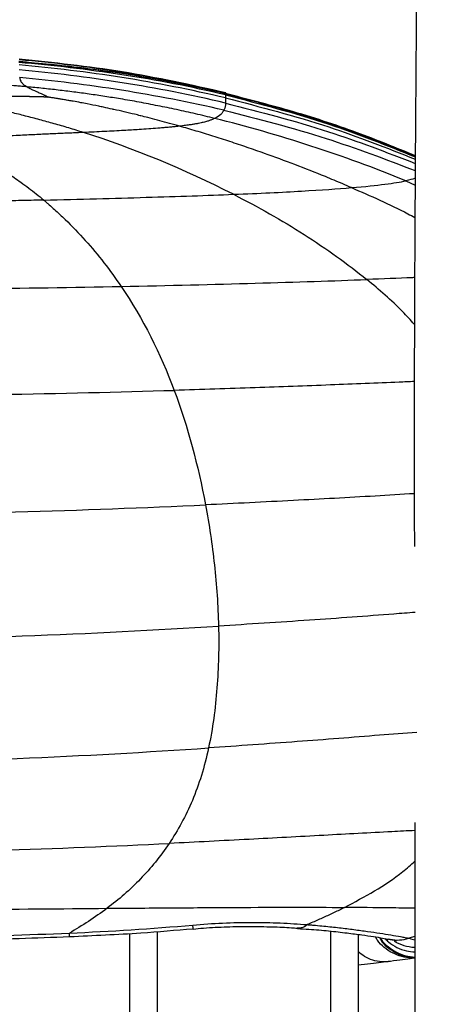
# Paper-space layout '_Back' of a CAD drawing. Header units: millimetres. Extents: x -905 to 905, y 0 to 682.
# Tile 5 of 17: x -777 to -732, y 418 to 526. Entities that reach past the tile are written whole.
import ezdxf

# ---------------------------------------------------------------- set-up
doc = ezdxf.new("R2010")
doc.units = ezdxf.units.MM

psp = doc.layouts.new('_Back')

# ---------------------------------------------------------------- linework, layer by layer
at = {"color": 7, "linetype": 'Continuous', "lineweight": 25}
for p, q in [((-754.52, 518.19), (-754.52, 518.19)), ((-754.52, 518.17), (-754.52, 518.18)), ((-754.5, 518.25), (-754.49, 518.27)), ((-734.77, 508.64), (-733.75, 508.18)), ((-765, 3), (-765, 426.25)), ((-762, 426.46), (-762, 0)), ((-743, 0), (-743, 426.5)), ((-740, 426.15), (-740, 3)), ((-733.78, 425.93), (-734.42, 425.72))]:
    psp.add_line(p, q, dxfattribs=at)
at = {"color": 7, "linetype": 'Continuous', "lineweight": 25, "flags": 128}
psp.add_lwpolyline([(-758.08, 426.75), (-758.09, 426.82), (-758.12, 427.17)], dxfattribs=at)
at = {"color": 7, "linetype": 'Continuous', "lineweight": 25}
psp.add_arc((-733.52, 429.74), 5.01, 239.5815, 266.9047, dxfattribs=at)
for points, knots in [([(-731.75, 625.2), (-732.21, 621.22), (-733.19, 612.67), (-733.57, 599.58), (-733.62, 589.22), (-733.59, 582.16), (-733.57, 577.99), (-733.54, 572.65), (-733.51, 566.2), (-733.51, 559.03), (-733.51, 552.07), (-733.53, 545.32), (-733.56, 536.7), (-733.62, 526.46), (-733.71, 514.71), (-733.78, 503.56), (-733.83, 492.69), (-733.85, 481.87), (-733.84, 473.84), (-733.83, 469.41), (-733.82, 468.6)], [0, 0, 0, 0, 0.0757179, 0.163058, 0.2487671, 0.2734562, 0.2978166, 0.3285654, 0.3755474, 0.4213636, 0.4659166, 0.5091173, 0.5508843, 0.6313777, 0.7058889, 0.7765803, 0.8455753, 0.914649, 0.9845789, 1, 1, 1, 1]), ([(-754.52, 518.19), (-757.26, 518.78), (-762.48, 519.92), (-770.06, 521.02), (-774.89, 521.48), (-777.19, 521.69)], [0, 0, 0, 0, 0.365948, 0.698512, 1, 1, 1, 1]), ([(-754.49, 518.27), (-758.27, 519.11), (-765.75, 520.76), (-773.37, 521.56), (-777.15, 521.96)], [0, 0, 0, 0, 0.5048925, 1, 1, 1, 1]), ([(-776.27, 518.92), (-776.46, 518.94), (-776.86, 518.98), (-777.64, 519.04), (-778.72, 519.13), (-780.08, 519.22), (-781.65, 519.32), (-782.9, 519.38), (-783.94, 519.43), (-785.13, 519.48), (-786.93, 519.55), (-789.59, 519.61), (-792.06, 519.63), (-794.25, 519.64), (-795.9, 519.63), (-797.62, 519.61), (-798.83, 519.59), (-799.46, 519.58)], [0, 0, 0, 0, 0.025126, 0.050438, 0.101515, 0.163229, 0.225391, 0.303818, 0.324504, 0.359103, 0.456288, 0.557016, 0.702483, 0.776383, 0.841366, 0.917611, 1, 1, 1, 1]), ([(-754.7, 516.36), (-758.45, 517.24), (-762.18, 517.96), (-769.64, 519.14), (-773.36, 519.6), (-777.09, 519.95)], [0, 0, 0, 0, 0.5, 0.5, 1, 1, 1, 1]), ([(-777.09, 519.95), (-777.08, 519.92), (-777.08, 519.88), (-777.06, 519.78), (-777.02, 519.64), (-776.92, 519.44), (-776.77, 519.26), (-776.6, 519.12), (-776.5, 519.06), (-776.4, 518.99), (-776.31, 518.94), (-776.27, 518.92)], [0, 0, 0, 0, 0.087461, 0.173303, 0.349289, 0.549254, 0.788711, 0.844635, 0.898064, 0.949994, 1, 1, 1, 1]), ([(-776.27, 518.92), (-776.24, 518.9), (-776.19, 518.87), (-776.09, 518.81), (-775.99, 518.76), (-775.88, 518.71), (-775.75, 518.64), (-775.57, 518.56), (-775.35, 518.47), (-775.2, 518.4), (-775.13, 518.37), (-775.1, 518.36), (-775, 518.31), (-774.85, 518.25), (-774.67, 518.16), (-774.52, 518.09), (-774.43, 518.05), (-774.39, 518.03), (-774.37, 518.02), (-774.32, 517.99), (-774.24, 517.95), (-774.17, 517.92), (-774.14, 517.9), (-774.12, 517.89), (-774.09, 517.87), (-774.06, 517.86), (-774.05, 517.85), (-774.03, 517.84), (-774.02, 517.83), (-774, 517.82), (-773.99, 517.81), (-773.98, 517.8), (-773.97, 517.8)], [0, 0, 0, 0, 0.069487, 0.136693, 0.201799, 0.264947, 0.326246, 0.421512, 0.529417, 0.603547, 0.606414, 0.610187, 0.636351, 0.712212, 0.776573, 0.824139, 0.860612, 0.861413, 0.862314, 0.877837, 0.914384, 0.938141, 0.938896, 0.945772, 0.960563, 0.970578, 0.971276, 0.974794, 0.985287, 0.986002, 0.993061, 1, 1, 1, 1]), ([(-755.72, 515.47), (-756.07, 515.55), (-756.76, 515.72), (-757.81, 515.97), (-758.84, 516.2), (-759.88, 516.43), (-760.91, 516.65), (-761.94, 516.85), (-762.97, 517.05), (-764, 517.25), (-765.03, 517.43), (-766.28, 517.64), (-767.75, 517.88), (-769.46, 518.13), (-771.16, 518.36), (-772.86, 518.57), (-774.56, 518.76), (-775.7, 518.87), (-776.27, 518.92)], [0, 0, 0, 0, 0.0520682, 0.1038119, 0.1552493, 0.2063985, 0.2572774, 0.307904, 0.358296, 0.4084712, 0.4584473, 0.5082417, 0.5908845, 0.6731495, 0.7551159, 0.8368617, 0.9184643, 1, 1, 1, 1]), ([(-773.97, 517.8), (-774, 517.8), (-774.07, 517.8), (-774.15, 517.8), (-774.25, 517.81), (-774.32, 517.81), (-774.4, 517.81), (-774.5, 517.82), (-774.66, 517.82), (-774.79, 517.82), (-774.91, 517.83), (-775.15, 517.83), (-775.53, 517.84), (-775.86, 517.84), (-776, 517.85), (-776.07, 517.85), (-776.54, 517.85), (-777.34, 517.86), (-778.15, 517.86), (-778.62, 517.86), (-779.31, 517.85), (-780.43, 517.83), (-781.99, 517.79), (-783.14, 517.75), (-783.94, 517.72), (-784.53, 517.69), (-784.97, 517.68), (-785.27, 517.66)], [0, 0, 0, 0, 0.008844, 0.017783, 0.022052, 0.036141, 0.036599, 0.043674, 0.064064, 0.078452, 0.078951, 0.094528, 0.144308, 0.179663, 0.180884, 0.182334, 0.198585, 0.305752, 0.394159, 0.412424, 0.430247, 0.57691, 0.709195, 0.843852, 0.882484, 0.921408, 1, 1, 1, 1]), ([(-770.1, 513.93), (-770.37, 514.01), (-770.9, 514.18), (-771.71, 514.43), (-772.51, 514.66), (-773.31, 514.89), (-774.1, 515.11), (-774.89, 515.33), (-775.68, 515.53), (-776.46, 515.73), (-777.23, 515.93), (-778.25, 516.17), (-779.5, 516.47), (-780.99, 516.8), (-782.45, 517.11), (-783.87, 517.4), (-784.81, 517.58), (-785.27, 517.66)], [0, 0, 0, 0, 0.054844, 0.109101, 0.162788, 0.215925, 0.268526, 0.320607, 0.372181, 0.42326, 0.473855, 0.523975, 0.622667, 0.719586, 0.81477, 0.90824, 1, 1, 1, 1]), ([(-759.57, 514.62), (-759.57, 514.62), (-759.57, 514.62), (-759.58, 514.62), (-759.65, 514.64), (-760.1, 514.77), (-760.9, 514.99), (-761.99, 515.28), (-762.95, 515.53), (-763.56, 515.69), (-763.83, 515.75), (-763.85, 515.76), (-763.87, 515.76), (-764.08, 515.82), (-765.04, 516.05), (-766.05, 516.29), (-767.19, 516.54), (-767.66, 516.64), (-768.17, 516.75), (-768.76, 516.87), (-769.51, 517.02), (-770.43, 517.2), (-771.02, 517.31), (-771.36, 517.37), (-771.44, 517.38), (-771.53, 517.4), (-771.78, 517.44), (-772.18, 517.51), (-772.55, 517.57), (-772.78, 517.61), (-772.86, 517.62), (-772.91, 517.63), (-773.01, 517.65), (-773.18, 517.68), (-773.34, 517.7), (-773.43, 517.72), (-773.54, 517.73), (-773.62, 517.75), (-773.75, 517.77), (-773.85, 517.78), (-773.93, 517.79), (-773.97, 517.8)], [0, 0, 0, 0, 0.000513, 0.000924, 0.001335, 0.014695, 0.097575, 0.172259, 0.245414, 0.299983, 0.301158, 0.302684, 0.304132, 0.305351, 0.347124, 0.505397, 0.51559, 0.585169, 0.602746, 0.620713, 0.707614, 0.75615, 0.811845, 0.827038, 0.827736, 0.828311, 0.845434, 0.878743, 0.910366, 0.92128, 0.925317, 0.925797, 0.932798, 0.946081, 0.958859, 0.965547, 0.96598, 0.979936, 0.983301, 0.991712, 1, 1, 1, 1]), ([(-733.73, 511.38), (-735.84, 512.25), (-740.38, 514.1), (-747.34, 516.35), (-752.2, 517.59), (-754.52, 518.19)], [0, 0, 0, 0, 0.312992, 0.671074, 1, 1, 1, 1]), ([(-754.52, 518.17), (-750.71, 517.18), (-743.64, 515.35), (-736.86, 512.61), (-733.73, 511.35)], [0, 0, 0, 0, 0.538016, 1, 1, 1, 1]), ([(-754.52, 518.04), (-750.72, 517.06), (-743.64, 515.23), (-736.86, 512.51), (-733.73, 511.26)], [0, 0, 0, 0, 0.537795, 1, 1, 1, 1]), ([(-754.52, 517.71), (-750.73, 516.74), (-743.66, 514.92), (-736.87, 512.25), (-733.73, 511.01)], [0, 0, 0, 0, 0.537268, 1, 1, 1, 1]), ([(-754.7, 516.36), (-754.77, 516.21), (-754.89, 516.06), (-755.21, 515.77), (-755.43, 515.62), (-755.72, 515.47)], [0, 0, 0, 0, 0.5, 0.5, 1, 1, 1, 1]), ([(-754.7, 516.36), (-750.94, 515.41), (-743.82, 513.6), (-736.97, 510.99), (-733.74, 509.76)], [0, 0, 0, 0, 0.527344, 1, 1, 1, 1]), ([(-754.53, 517.15), (-750.74, 516.18), (-743.68, 514.38), (-736.88, 511.76), (-733.73, 510.55)], [0, 0, 0, 0, 0.536506, 1, 1, 1, 1]), ([(-755.72, 515.47), (-755.76, 515.45), (-755.82, 515.42), (-755.94, 515.36), (-756.06, 515.31), (-756.19, 515.26), (-756.34, 515.21), (-756.51, 515.15), (-756.71, 515.1), (-757.02, 515.02), (-757.38, 514.94), (-757.81, 514.86), (-758.18, 514.8), (-758.55, 514.74), (-758.9, 514.7), (-759.22, 514.66), (-759.45, 514.63), (-759.57, 514.62)], [0, 0, 0, 0, 0.069311, 0.136715, 0.202295, 0.266143, 0.328354, 0.389032, 0.464655, 0.538808, 0.660898, 0.731502, 0.799072, 0.866217, 0.910786, 0.955344, 1, 1, 1, 1]), ([(-759.57, 514.62), (-759.63, 514.61), (-759.77, 514.59), (-759.99, 514.57), (-760.21, 514.55), (-760.44, 514.52), (-760.67, 514.5), (-760.92, 514.48), (-761.17, 514.46), (-761.42, 514.43), (-761.69, 514.41), (-762.18, 514.37), (-762.95, 514.31), (-763.91, 514.25), (-764.83, 514.19), (-765.73, 514.14), (-766.72, 514.09), (-767.81, 514.03), (-768.94, 513.98), (-769.71, 513.95), (-770.1, 513.93)], [0, 0, 0, 0, 0.0266229, 0.0532968, 0.0800371, 0.1068591, 0.1337769, 0.1608044, 0.1879546, 0.2152398, 0.2426721, 0.2702625, 0.3684566, 0.4683996, 0.5430432, 0.6197628, 0.7111402, 0.8049216, 0.9011887, 1, 1, 1, 1]), ([(-740.73, 507.89), (-741.04, 508.03), (-741.67, 508.3), (-742.62, 508.7), (-744.36, 509.42), (-746.9, 510.42), (-749.76, 511.47), (-752.15, 512.3), (-754.03, 512.93), (-755.89, 513.53), (-757.73, 514.09), (-758.96, 514.44), (-759.57, 514.62)], [0, 0, 0, 0, 0.052129, 0.10422, 0.15624, 0.336924, 0.515798, 0.616146, 0.714976, 0.81205, 0.907136, 1, 1, 1, 1]), ([(-770.1, 513.93), (-770.33, 513.92), (-770.82, 513.9), (-771.56, 513.86), (-772.33, 513.83), (-773.12, 513.79), (-773.94, 513.76), (-774.79, 513.72), (-775.65, 513.68), (-776.55, 513.63), (-778.08, 513.56), (-780.26, 513.44), (-782.54, 513.29), (-784.3, 513.17), (-785.12, 513.11), (-785.53, 513.08)], [0, 0, 0, 0, 0.047213, 0.095958, 0.146236, 0.198045, 0.251375, 0.306216, 0.362552, 0.420362, 0.47962, 0.659362, 0.841598, 0.920655, 1, 1, 1, 1]), ([(-785.53, 513.08), (-785.39, 513.02), (-785.1, 512.92), (-784.68, 512.75), (-784.27, 512.58), (-783.85, 512.4), (-783.45, 512.22), (-783.04, 512.04), (-782.64, 511.85), (-782.25, 511.66), (-781.63, 511.35), (-780.73, 510.88), (-779.72, 510.3), (-778.88, 509.78), (-778.25, 509.37), (-777.63, 508.95), (-776.91, 508.45), (-776.09, 507.85), (-775.26, 507.2), (-774.72, 506.76), (-774.45, 506.53)], [0, 0, 0, 0, 0.0316667, 0.0634364, 0.0953136, 0.1273021, 0.1594054, 0.1916267, 0.2239686, 0.2564333, 0.2890228, 0.3792331, 0.4862603, 0.5594456, 0.6119446, 0.6651311, 0.7398787, 0.8259091, 0.9126305, 1, 1, 1, 1]), ([(-733.74, 508.91), (-733.76, 508.91), (-733.97, 508.82), (-734.39, 508.73), (-734.77, 508.64)], [0, 0, 0, 0, 0.083977, 1, 1, 1, 1]), ([(-753.65, 507.16), (-750.8, 507.27), (-748.33, 507.39), (-744.04, 507.64), (-742.23, 507.77), (-740.73, 507.89)], [0, 0, 0, 0, 0.5, 0.5, 1, 1, 1, 1]), ([(-740.73, 507.89), (-739.22, 508.02), (-738.02, 508.14), (-736.09, 508.39), (-735.36, 508.51), (-734.77, 508.64)], [0, 0, 0, 0, 0.5, 0.5, 1, 1, 1, 1]), ([(-740.73, 507.89), (-738.64, 506.99), (-736.28, 505.97), (-734.03, 504.76), (-733.77, 504.62)], [0, 0, 0, 0, 0.886039, 1, 1, 1, 1]), ([(-774.45, 506.53), (-770.51, 506.63), (-766.74, 506.73), (-759.73, 506.93), (-756.5, 507.04), (-753.65, 507.16)], [0, 0, 0, 0, 0.5, 0.5, 1, 1, 1, 1]), ([(-753.65, 507.16), (-750.97, 505.79), (-748.37, 504.32), (-743.46, 501.2), (-741.14, 499.55), (-739.04, 497.83)], [0, 0, 0, 0, 0.5, 0.5, 1, 1, 1, 1]), ([(-774.45, 506.53), (-774.82, 506.52), (-775.55, 506.51), (-776.66, 506.48), (-777.78, 506.45), (-778.9, 506.43), (-780.03, 506.4), (-781.89, 506.36), (-784.52, 506.31), (-787.89, 506.25), (-791.28, 506.2), (-794.06, 506.18), (-796.26, 506.17), (-797.86, 506.16), (-798.93, 506.16), (-799.46, 506.16)], [0, 0, 0, 0, 0.044333, 0.088944, 0.133817, 0.178939, 0.224295, 0.269871, 0.403999, 0.539538, 0.673984, 0.809167, 0.872723, 0.936344, 1, 1, 1, 1]), ([(-774.45, 506.53), (-774.43, 506.51), (-774.4, 506.49), (-774.35, 506.45), (-774.28, 506.38), (-774.1, 506.23), (-773.75, 505.93), (-773.06, 505.32), (-772.48, 504.78), (-771.35, 503.67), (-770.61, 502.91), (-768.48, 500.53), (-767.16, 498.85), (-765.97, 497.08)], [0, 0, 0, 0, 0.007812, 0.007812, 0.015625, 0.03125, 0.0625, 0.125, 0.25, 0.25, 0.5, 0.5, 1, 1, 1, 1]), ([(-733.8, 498.05), (-733.88, 498.04), (-735.5, 497.97), (-737.32, 497.9), (-739.04, 497.83)], [0, 0, 0, 0, 0.0517451, 1, 1, 1, 1]), ([(-765.97, 497.08), (-760.75, 497.18), (-755.81, 497.3), (-746.75, 497.56), (-742.63, 497.7), (-739.04, 497.83)], [0, 0, 0, 0, 0.5, 0.5, 1, 1, 1, 1]), ([(-733.82, 492.92), (-734.25, 493.39), (-735.87, 495.19), (-737.69, 496.71), (-739.04, 497.83)], [0, 0, 0, 0, 0.262688, 1, 1, 1, 1]), ([(-733.83, 486.67), (-734.39, 486.64), (-737.35, 486.51), (-743.2, 486.28), (-751.42, 485.97), (-757.18, 485.79), (-760.15, 485.7)], [0, 0, 0, 0, 0.066763, 0.356335, 0.668278, 1, 1, 1, 1]), ([(-799.46, 485.06), (-792.69, 485.06), (-785.92, 485.13), (-772.7, 485.36), (-766.26, 485.52), (-760.15, 485.7)], [0, 0, 0, 0, 0.5, 0.5, 1, 1, 1, 1]), ([(-733.83, 474.39), (-735.26, 474.3), (-739.6, 474.04), (-747.26, 473.62), (-753.5, 473.32), (-756.72, 473.16)], [0, 0, 0, 0, 0.1920167, 0.5834251, 1, 1, 1, 1]), ([(-799.46, 472.09), (-792.1, 472.09), (-784.73, 472.21), (-770.35, 472.59), (-763.35, 472.86), (-756.72, 473.17)], [0, 0, 0, 0, 0.5, 0.5, 1, 1, 1, 1]), ([(-756.72, 473.17), (-756.32, 471.01), (-755.99, 468.82), (-755.5, 464.38), (-755.35, 462.14), (-755.29, 459.89)], [0, 0, 0, 0, 0.5, 0.5, 1, 1, 1, 1]), ([(-733.74, 461.39), (-734.51, 461.33), (-738.3, 461.04), (-745.51, 460.51), (-751.97, 460.1), (-755.29, 459.89)], [0, 0, 0, 0, 0.11056, 0.541575, 1, 1, 1, 1]), ([(-799.46, 458.37), (-791.86, 458.37), (-784.24, 458.54), (-769.38, 459.09), (-762.15, 459.47), (-755.29, 459.89)], [0, 0, 0, 0, 0.5, 0.5, 1, 1, 1, 1]), ([(-755.29, 459.89), (-755.24, 457.63), (-755.29, 455.36), (-755.55, 452), (-755.67, 450.88), (-755.97, 448.69), (-756.16, 447.61), (-756.39, 446.56)], [0, 0, 0, 0, 0.5, 0.5, 0.75, 0.75, 1, 1, 1, 1]), ([(-733.55, 448.26), (-734.91, 448.16), (-739.2, 447.82), (-746.85, 447.22), (-753.14, 446.78), (-756.39, 446.55)], [0, 0, 0, 0, 0.183187, 0.578929, 1, 1, 1, 1]), ([(-799.46, 444.93), (-792.04, 444.93), (-784.61, 445.12), (-770.12, 445.7), (-763.07, 446.11), (-756.39, 446.55)], [0, 0, 0, 0, 0.5, 0.5, 1, 1, 1, 1]), ([(-756.39, 446.55), (-756.61, 445.5), (-756.87, 444.5), (-757.47, 442.59), (-757.8, 441.68), (-758.89, 439.09), (-759.75, 437.53), (-760.7, 436.1)], [0, 0, 0, 0, 0.25, 0.25, 0.5, 0.5, 1, 1, 1, 1]), ([(-733.77, 438.41), (-733.77, 434.68), (-733.77, 425.61), (-733.8, 413.13), (-733.85, 401.08), (-733.88, 393.37), (-733.9, 388.56), (-733.91, 386.54), (-733.92, 385.05), (-733.93, 383.6), (-733.95, 379.7), (-733.98, 373.64), (-734.02, 365.71), (-734.06, 358.61), (-734.09, 352.35), (-734.12, 346.9), (-734.14, 342.24), (-734.16, 338.35), (-734.17, 335.46), (-734.17, 333.36), (-734.18, 331.78), (-734.18, 330.2), (-734.19, 328.5), (-734.2, 326.58), (-734.2, 324.17), (-734.21, 321.03), (-734.22, 317.07), (-734.24, 312.39), (-734.25, 307.15), (-734.26, 301.52), (-734.26, 295.74), (-734.24, 290.04), (-734.19, 284.61), (-734.11, 280.11), (-734.03, 276.93), (-733.97, 275.55), (-733.95, 275.06)], [0, 0, 0, 0, 0.062452, 0.15213, 0.209568, 0.265182, 0.282235, 0.290963, 0.299276, 0.307482, 0.315579, 0.365246, 0.410345, 0.450866, 0.486837, 0.518316, 0.545374, 0.568089, 0.586537, 0.596497, 0.605271, 0.614716, 0.624923, 0.635876, 0.649626, 0.668828, 0.693214, 0.722358, 0.755636, 0.791982, 0.830206, 0.869223, 0.908816, 0.949603, 0.981892, 1, 1, 1, 1]), ([(-733.77, 437.51), (-734.61, 437.47), (-737.84, 437.31), (-743.93, 436.98), (-752.08, 436.53), (-757.77, 436.25), (-760.7, 436.1)], [0, 0, 0, 0, 0.09802, 0.378052, 0.679501, 1, 1, 1, 1]), ([(-799.46, 435.04), (-792.78, 435.04), (-786.11, 435.16), (-773.08, 435.55), (-766.73, 435.82), (-760.7, 436.1)], [0, 0, 0, 0, 0.5, 0.5, 1, 1, 1, 1]), ([(-760.7, 436.1), (-761.66, 434.68), (-762.72, 433.39), (-765, 431.03), (-766.22, 429.96), (-767.51, 429)], [0, 0, 0, 0, 0.5, 0.5, 1, 1, 1, 1]), ([(-741.48, 429.1), (-739.27, 430.27), (-736.53, 431.71), (-734.21, 433.78), (-733.77, 434.17)], [0, 0, 0, 0, 0.810406, 1, 1, 1, 1]), ([(-799.46, 428.82), (-793.98, 428.83), (-788.49, 428.85), (-777.75, 428.91), (-772.51, 428.96), (-767.51, 429)], [0, 0, 0, 0, 0.5, 0.5, 1, 1, 1, 1]), ([(-767.51, 429), (-767.35, 429), (-767.2, 429), (-766.89, 429), (-766.42, 429.01), (-765.34, 429.02), (-763.19, 429.03), (-761.39, 429.05), (-757.85, 429.07), (-755.57, 429.09), (-749, 429.12), (-744.99, 429.12), (-741.48, 429.1)], [0, 0, 0, 0, 0.015625, 0.015625, 0.03125, 0.0625, 0.125, 0.25, 0.25, 0.5, 0.5, 1, 1, 1, 1]), ([(-741.48, 429.1), (-741.67, 429), (-742.04, 428.81), (-742.61, 428.53), (-743.19, 428.26), (-743.77, 427.99), (-744.37, 427.73), (-744.97, 427.47), (-745.38, 427.3), (-745.58, 427.22)], [0, 0, 0, 0, 0.139161, 0.279636, 0.421381, 0.564346, 0.708478, 0.853717, 1, 1, 1, 1]), ([(-733.77, 429), (-734.7, 429.02), (-737.09, 429.06), (-739.81, 429.08), (-741.48, 429.1)], [0, 0, 0, 0, 0.384936, 1, 1, 1, 1]), ([(-758.12, 427.17), (-757.02, 427.27), (-755.93, 427.34), (-753.75, 427.44), (-752.68, 427.46), (-751.1, 427.46), (-750.58, 427.45), (-749.54, 427.43), (-749.03, 427.42), (-747.51, 427.35), (-746.53, 427.29), (-745.58, 427.22)], [0, 0, 0, 0, 0.25, 0.25, 0.5, 0.5, 0.625, 0.625, 0.75, 0.75, 1, 1, 1, 1]), ([(-758.08, 426.73), (-757.7, 426.77), (-756.46, 426.89), (-754.36, 426.99), (-751.83, 427.03), (-749.47, 426.98), (-747.72, 426.92), (-746.87, 426.84), (-746.66, 426.82)], [0, 0, 0, 0, 0.095876, 0.310138, 0.524881, 0.741192, 0.937841, 1, 1, 1, 1]), ([(-746.66, 426.86), (-746.5, 426.85), (-746.14, 426.83), (-745.78, 427.08), (-745.58, 427.22)], [0, 0, 0, 0, 0.443803, 1, 1, 1, 1]), ([(-745.58, 427.22), (-745.43, 427.2), (-745.27, 427.19), (-744.96, 427.17), (-744.5, 427.13), (-744.05, 427.08), (-743.17, 427), (-742.6, 426.94), (-741.49, 426.81), (-740.96, 426.74), (-739.93, 426.61), (-739.44, 426.54), (-738.49, 426.41), (-738.04, 426.34), (-737.18, 426.21), (-736.78, 426.15), (-736.02, 426.02), (-735.66, 425.96), (-735.17, 425.87), (-735.01, 425.84), (-734.78, 425.79), (-734.71, 425.78), (-734.56, 425.75), (-734.49, 425.73), (-734.42, 425.72)], [0, 0, 0, 0, 0.03125, 0.03125, 0.0625, 0.125, 0.125, 0.25, 0.25, 0.375, 0.375, 0.5, 0.5, 0.625, 0.625, 0.75, 0.75, 0.875, 0.875, 0.9375, 0.9375, 0.96875, 0.96875, 1, 1, 1, 1]), ([(-799.46, 425.77), (-794.82, 425.77), (-790.18, 425.8), (-780.9, 425.96), (-776.26, 426.09), (-771.63, 426.29)], [0, 0, 0, 0, 0.5, 0.5, 1, 1, 1, 1]), ([(-799.46, 425.4), (-798.48, 425.4), (-792.9, 425.4), (-783.61, 425.47), (-775.31, 425.77), (-771.61, 425.91)], [0, 0, 0, 0, 0.105921, 0.601168, 1, 1, 1, 1]), ([(-771.61, 425.93), (-771.61, 425.93), (-771.61, 425.92), (-771.62, 426.15), (-771.63, 426.29)], [0, 0, 0, 0, 0.385358, 1, 1, 1, 1]), ([(-771.61, 425.91), (-769, 426.03), (-764.49, 426.22), (-759.99, 426.61), (-758.08, 426.77)], [0, 0, 0, 0, 0.577667, 1, 1, 1, 1]), ([(-746.64, 426.78), (-746.22, 426.76), (-745.01, 426.7), (-743.18, 426.53), (-741.24, 426.31), (-739.59, 426.1), (-738.28, 425.91), (-737.33, 425.75), (-736.81, 425.64), (-736.68, 425.61), (-736.67, 425.61)], [0, 0, 0, 0, 0.090769, 0.261471, 0.436553, 0.594634, 0.740013, 0.875701, 0.997977, 1, 1, 1, 1]), ([(-733.81, 423.59), (-733.92, 423.58), (-734.39, 423.53), (-735.23, 423.7), (-736.25, 424.08), (-737.15, 424.7), (-737.78, 425.31), (-738.03, 425.75), (-738.1, 425.88)], [0, 0, 0, 0, 0.067487, 0.279639, 0.491791, 0.703942, 0.916094, 1, 1, 1, 1]), ([(-737.65, 425.8), (-737.63, 425.76), (-737.36, 425.14), (-736.26, 424.33), (-734.89, 423.62), (-734.02, 423.65), (-733.78, 423.66)], [0, 0, 0, 0, 0.0293606, 0.4373326, 0.8453045, 1, 1, 1, 1]), ([(-737.65, 425.8), (-737.59, 425.7), (-737.35, 425.29), (-736.73, 424.7), (-735.83, 424.09), (-734.82, 423.69), (-734.12, 423.62), (-733.78, 423.59)], [0, 0, 0, 0, 0.07198, 0.308231, 0.544483, 0.780734, 1, 1, 1, 1]), ([(-737.65, 425.8), (-737.59, 425.71), (-737.35, 425.3), (-736.73, 424.71), (-735.83, 424.1), (-734.82, 423.7), (-734.12, 423.63), (-733.78, 423.59)], [0, 0, 0, 0, 0.070505, 0.307127, 0.54375, 0.780373, 1, 1, 1, 1]), ([(-737.65, 425.8), (-737.59, 425.71), (-737.35, 425.3), (-736.73, 424.71), (-735.83, 424.1), (-734.82, 423.7), (-734.12, 423.62), (-733.78, 423.59)], [0, 0, 0, 0, 0.070808, 0.307358, 0.543907, 0.780457, 1, 1, 1, 1]), ([(-737.65, 425.8), (-737.59, 425.71), (-737.35, 425.29), (-736.73, 424.71), (-735.83, 424.09), (-734.82, 423.7), (-734.12, 423.62), (-733.78, 423.59)], [0, 0, 0, 0, 0.07109, 0.307564, 0.544038, 0.780512, 1, 1, 1, 1]), ([(-737.65, 425.8), (-737.59, 425.7), (-737.35, 425.29), (-736.73, 424.71), (-735.83, 424.09), (-734.82, 423.69), (-734.12, 423.62), (-733.78, 423.59)], [0, 0, 0, 0, 0.071394, 0.307794, 0.544195, 0.780596, 1, 1, 1, 1]), ([(-737.65, 425.8), (-737.59, 425.7), (-737.35, 425.29), (-736.73, 424.7), (-735.83, 424.09), (-734.82, 423.69), (-734.12, 423.62), (-733.78, 423.59)], [0, 0, 0, 0, 0.071675, 0.308, 0.544325, 0.78065, 1, 1, 1, 1]), ([(-737.64, 425.8), (-737.59, 425.71), (-737.35, 425.3), (-736.73, 424.71), (-735.83, 424.1), (-734.82, 423.7), (-734.12, 423.63), (-733.78, 423.6)], [0, 0, 0, 0, 0.069411, 0.306342, 0.543274, 0.780205, 1, 1, 1, 1]), ([(-737.64, 425.8), (-737.59, 425.71), (-737.35, 425.3), (-736.73, 424.71), (-735.83, 424.1), (-734.82, 423.7), (-734.12, 423.63), (-733.78, 423.59)], [0, 0, 0, 0, 0.069873, 0.306659, 0.543445, 0.780231, 1, 1, 1, 1]), ([(-737.64, 425.8), (-737.59, 425.71), (-737.35, 425.3), (-736.73, 424.71), (-735.83, 424.1), (-734.82, 423.7), (-734.12, 423.63), (-733.78, 423.59)], [0, 0, 0, 0, 0.070217, 0.306916, 0.543615, 0.780314, 1, 1, 1, 1]), ([(-737.59, 425.79), (-737.55, 425.72), (-737.33, 425.34), (-736.73, 424.78), (-735.82, 424.17), (-734.81, 423.77), (-734.12, 423.7), (-733.78, 423.67)], [0, 0, 0, 0, 0.050899, 0.293433, 0.535967, 0.7785, 1, 1, 1, 1]), ([(-737.03, 425.68), (-736.91, 425.56), (-736.54, 425.16), (-735.75, 424.69), (-734.76, 424.31), (-734.09, 424.25), (-733.78, 424.23)], [0, 0, 0, 0, 0.1408013, 0.4448414, 0.7488814, 1, 1, 1, 1]), ([(-736.66, 425.66), (-736.62, 425.64), (-736.56, 425.61), (-736.5, 425.61), (-736.48, 425.61)], [0, 0, 0, 0, 0.7406244, 1, 1, 1, 1]), ([(-736.48, 425.61), (-736.14, 425.56), (-735.46, 425.47), (-734.77, 425.63), (-734.42, 425.72)], [0, 0, 0, 0, 0.488338, 1, 1, 1, 1]), ([(-736.48, 425.6), (-736.45, 425.59), (-736.25, 425.56), (-735.93, 425.49), (-735.75, 425.43), (-735.79, 425.44), (-735.79, 425.45)], [0, 0, 0, 0, 0.097559, 0.567962, 0.959984, 1, 1, 1, 1]), ([(-734.42, 425.72), (-734.42, 425.72), (-734.42, 425.72), (-734.13, 425.66), (-733.96, 425.6), (-733.78, 425.54)], [0, 0, 0, 0, 0.000027, 0.013771, 1, 1, 1, 1]), ([(-736.45, 423.19), (-736.78, 423.16), (-737.42, 423.1), (-738.4, 423.3), (-739.28, 423.67), (-739.77, 424.07), (-740, 424.25)], [0, 0, 0, 0, 0.259464, 0.518928, 0.778393, 1, 1, 1, 1]), ([(-736.45, 423.19), (-736.45, 423.19), (-737.1, 423.11), (-738.13, 422.98), (-739.53, 422.83), (-740, 422.78)], [0, 0, 0, 0, 0.000009, 0.665344, 1, 1, 1, 1]), ([(-733.78, 423.55), (-733.88, 423.53), (-734.42, 423.46), (-735.53, 423.31), (-736.45, 423.19)], [0, 0, 0, 0, 0.170931, 1, 1, 1, 1])]:
    psp.add_open_spline(points, degree=3, knots=knots, dxfattribs=at)
for points in [[(-754.52, 518.17), (-762.14, 519.98), (-769.7, 521.06), (-777.19, 521.68)], [(-754.5, 518.25), (-762.11, 520.09), (-769.66, 521.22), (-777.16, 521.89)], [(-754.52, 518.04), (-762.13, 519.85), (-769.69, 520.94), (-777.18, 521.59)], [(-754.52, 517.71), (-762.12, 519.52), (-769.66, 520.65), (-777.15, 521.32)], [(-754.53, 517.15), (-762.11, 518.94), (-769.65, 520.09), (-777.14, 520.79)], [(-754.52, 517.71), (-754.52, 517.57), (-754.53, 517.38), (-754.53, 517.15)], [(-754.51, 518.21), (-754.52, 518.2), (-754.52, 518.19), (-754.52, 518.19)], [(-754.52, 518.17), (-754.52, 518.15), (-754.52, 518.12), (-754.52, 518.04)], [(-754.52, 518.04), (-754.52, 517.97), (-754.52, 517.86), (-754.52, 517.71)], [(-754.5, 518.25), (-754.5, 518.23), (-754.51, 518.22), (-754.51, 518.21)], [(-754.53, 517.15), (-754.54, 516.92), (-754.55, 516.65), (-754.7, 516.36)], [(-734.77, 508.64), (-741.52, 511.41), (-748.74, 513.74), (-755.72, 515.47)], [(-753.65, 507.16), (-759.01, 509.89), (-764.68, 512.21), (-770.1, 513.93)], [(-799.46, 496.74), (-787.93, 496.74), (-776.4, 496.87), (-765.97, 497.08)], [(-765.97, 497.08), (-763.57, 493.54), (-761.66, 489.72), (-760.15, 485.7)], [(-760.15, 485.7), (-758.64, 481.68), (-757.53, 477.47), (-756.72, 473.17)], [(-767.51, 429), (-768.84, 428), (-770.25, 427.1), (-771.63, 426.29)], [(-771.63, 426.29), (-767.12, 426.49), (-762.61, 426.77), (-758.12, 427.17)]]:
    psp.add_open_spline(points, degree=3, dxfattribs=at)

doc.saveas('drawing.dxf')
